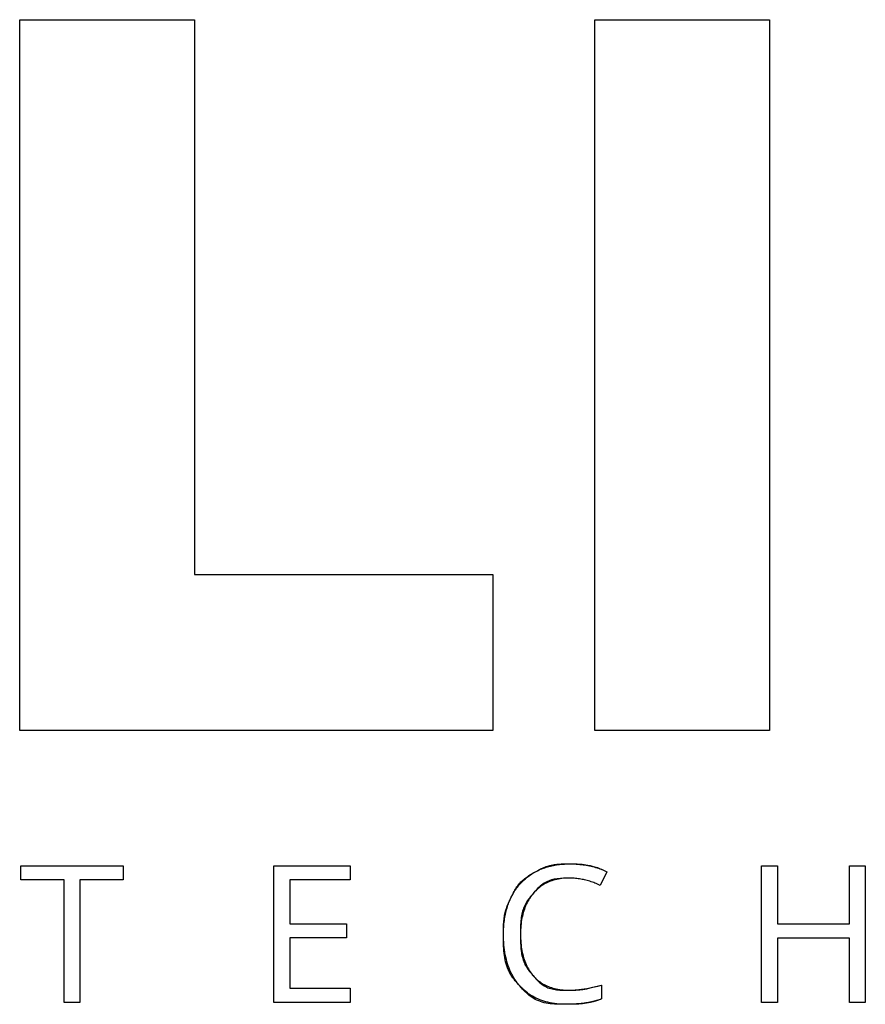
# Model space of a CAD drawing. Extents: x 11 to 421, y 5 to 275.
# Tile 4 of 10: x 227 to 236, y 44 to 55. Entities that reach past the tile are written whole.
import ezdxf

# ---------------------------------------------------------------- set-up
doc = ezdxf.new("R2010")
doc.units = 0
doc.layers.get('0').update_dxf_attribs({"linetype": 'CONTINUOUS'})

msp = doc.modelspace()

# ---------------------------------------------------------------- linework, layer by layer
at = {"color": 7, "linetype": 'CONTINUOUS'}
for p, q in [((226.9513, 47.3204), (226.9513, 54.9225)), ((226.9513, 54.9225), (228.8198, 54.9225)), ((226.9513, 47.3204), (226.9513, 54.9225)), ((226.9513, 54.9225), (228.8198, 54.9225)), ((228.8198, 54.9225), (228.8198, 48.9861)), ((228.8198, 54.9225), (228.8198, 48.9861)), ((233.1014, 54.9225), (234.97, 54.9225)), ((233.1014, 47.3204), (233.1014, 54.9225)), ((233.1014, 54.9225), (234.97, 54.9225)), ((233.1014, 47.3204), (233.1014, 54.9225)), ((234.97, 54.9225), (234.97, 47.3204)), ((234.97, 54.9225), (234.97, 47.3204)), ((228.8198, 48.9861), (232.0123, 48.9861)), ((228.8198, 48.9861), (232.0123, 48.9861)), ((232.0123, 48.9861), (232.0123, 47.3204)), ((232.0123, 48.9861), (232.0123, 47.3204)), ((232.0123, 47.3204), (226.9513, 47.3204)), ((232.0123, 47.3204), (226.9513, 47.3204)), ((234.97, 47.3204), (233.1014, 47.3204)), ((234.97, 47.3204), (233.1014, 47.3204)), ((226.9628, 45.7203), (226.9628, 45.8713)), ((226.9628, 45.8713), (228.0582, 45.8713)), ((226.9628, 45.7203), (226.9628, 45.8713)), ((226.9628, 45.8713), (228.0582, 45.8713)), ((228.0582, 45.8713), (228.0582, 45.7203)), ((228.0582, 45.8713), (228.0582, 45.7203)), ((229.6701, 44.41), (229.6701, 45.8713)), ((229.6701, 45.8713), (230.4847, 45.8713)), ((229.6701, 44.41), (229.6701, 45.8713)), ((229.6701, 45.8713), (230.4847, 45.8713)), ((230.4847, 45.8713), (230.4847, 45.7203)), ((230.4847, 45.8713), (230.4847, 45.7203)), ((234.8838, 44.41), (234.8838, 45.8713)), ((234.8838, 45.8713), (235.0537, 45.8713)), ((234.8838, 44.41), (234.8838, 45.8713)), ((234.8838, 45.8713), (235.0537, 45.8713)), ((235.0537, 45.8713), (235.0537, 45.2496)), ((235.0537, 45.8713), (235.0537, 45.2496)), ((235.8234, 45.2496), (235.8234, 45.8713)), ((235.8234, 45.8713), (235.9933, 45.8713)), ((235.8234, 45.2496), (235.8234, 45.8713)), ((235.8234, 45.8713), (235.9933, 45.8713)), ((235.9933, 45.8713), (235.9933, 44.41)), ((235.9933, 45.8713), (235.9933, 44.41)), ((227.4255, 45.7203), (226.9628, 45.7203)), ((227.4255, 45.7203), (226.9628, 45.7203)), ((227.4255, 44.41), (227.4255, 45.7203)), ((227.4255, 44.41), (227.4255, 45.7203)), ((228.0582, 45.7203), (227.5955, 45.7203)), ((227.5955, 45.7203), (227.5955, 44.41)), ((228.0582, 45.7203), (227.5955, 45.7203)), ((227.5955, 45.7203), (227.5955, 44.41)), ((230.4847, 45.7203), (229.84, 45.7203)), ((229.84, 45.7203), (229.84, 45.2496)), ((230.4847, 45.7203), (229.84, 45.7203)), ((229.84, 45.7203), (229.84, 45.2496)), ((233.23, 45.8083), (233.158, 45.6623)), ((233.23, 45.8083), (233.158, 45.6623)), ((229.84, 45.2496), (230.4457, 45.2496)), ((229.84, 45.2496), (230.4457, 45.2496)), ((230.4457, 45.2496), (230.4457, 45.0996)), ((230.4457, 45.2496), (230.4457, 45.0996)), ((235.0537, 45.2496), (235.8234, 45.2496)), ((235.0537, 45.2496), (235.8234, 45.2496)), ((230.4457, 45.0996), (229.84, 45.0996)), ((229.84, 45.0996), (229.84, 44.5619)), ((230.4457, 45.0996), (229.84, 45.0996)), ((229.84, 45.0996), (229.84, 44.5619)), ((235.8234, 45.0977), (235.0537, 45.0977)), ((235.0537, 45.0977), (235.0537, 44.41)), ((235.8234, 45.0977), (235.0537, 45.0977)), ((235.0537, 45.0977), (235.0537, 44.41)), ((235.8234, 44.41), (235.8234, 45.0977)), ((235.8234, 44.41), (235.8234, 45.0977)), ((229.84, 44.5619), (230.4847, 44.5619)), ((229.84, 44.5619), (230.4847, 44.5619)), ((230.4847, 44.5619), (230.4847, 44.41)), ((230.4847, 44.5619), (230.4847, 44.41)), ((233.1731, 44.5958), (233.1731, 44.447)), ((233.1731, 44.5958), (233.1731, 44.447)), ((227.5955, 44.41), (227.4255, 44.41)), ((227.5955, 44.41), (227.4255, 44.41)), ((230.4847, 44.41), (229.6701, 44.41)), ((230.4847, 44.41), (229.6701, 44.41)), ((235.0537, 44.41), (234.8838, 44.41)), ((235.0537, 44.41), (234.8838, 44.41)), ((235.9933, 44.41), (235.8234, 44.41)), ((235.9933, 44.41), (235.8234, 44.41))]:
    msp.add_line(p, q, dxfattribs=at)
for points in [[(233.1731, 44.447), (233.1401, 44.4351), (233.1099, 44.4253), (233.0821, 44.4172), (233.0564, 44.4107), (233.0326, 44.4055), (233.0104, 44.4016), (232.9894, 44.3985), (232.9695, 44.3962), (232.9503, 44.3945), (232.9316, 44.3931), (232.9132, 44.392), (232.895, 44.3913), (232.8768, 44.3907), (232.8584, 44.3903), (232.8398, 44.3901), (232.8207, 44.39), (232.801, 44.39), (232.7806, 44.39), (232.7594, 44.39), (232.7375, 44.3902), (232.7152, 44.3906), (232.6926, 44.3913), (232.6699, 44.3924), (232.6472, 44.394), (232.6247, 44.3962), (232.6026, 44.3991), (232.581, 44.4027), (232.5601, 44.4072), (232.5398, 44.4126), (232.5201, 44.4187), (232.501, 44.4258), (232.4826, 44.4336), (232.4648, 44.4423), (232.4476, 44.4518), (232.431, 44.4621), (232.4151, 44.4733), (232.3998, 44.4853), (232.385, 44.4979), (232.3706, 44.5111), (232.3565, 44.5249), (232.3428, 44.539), (232.3293, 44.5534), (232.316, 44.568), (232.3028, 44.5828), (232.2895, 44.5975), (232.2764, 44.6124), (232.2634, 44.6274), (232.2506, 44.6426), (232.2382, 44.6581), (232.2261, 44.6739), (232.2146, 44.6903), (232.2036, 44.7072), (232.1933, 44.7247), (232.1837, 44.7429), (232.1749, 44.7618), (232.1668, 44.7814), (232.1595, 44.8017), (232.1529, 44.8227), (232.147, 44.8444), (232.1419, 44.8668), (232.1376, 44.8899), (232.134, 44.9137), (232.1311, 44.9382), (232.1289, 44.9632), (232.1272, 44.9884), (232.1261, 45.0136), (232.1253, 45.0387), (232.1249, 45.0635), (232.1246, 45.0876), (232.1246, 45.111), (232.1246, 45.1334), (232.1246, 45.1547), (232.1246, 45.1749), (232.1248, 45.1943), (232.1251, 45.2128), (232.1256, 45.2306), (232.1262, 45.2478), (232.1272, 45.2645), (232.1284, 45.2808), (232.13, 45.2968), (232.1319, 45.3125), (232.1342, 45.3281), (232.1368, 45.3433), (232.1398, 45.3584), (232.1432, 45.3732), (232.1469, 45.3877), (232.151, 45.4021), (232.1554, 45.4161), (232.1602, 45.43), (232.1654, 45.4436), (232.1708, 45.457), (232.1765, 45.4703), (232.1824, 45.4834), (232.1885, 45.4964), (232.1947, 45.5093), (232.201, 45.5222), (232.2073, 45.535), (232.2137, 45.5478), (232.2201, 45.5606), (232.2266, 45.5733), (232.2331, 45.5859), (232.2398, 45.5984), (232.2467, 45.6107), (232.2537, 45.6228), (232.2611, 45.6346), (232.2687, 45.6461), (232.2766, 45.6574), (232.2848, 45.6682), (232.2934, 45.6788), (232.3022, 45.689), (232.3114, 45.6989), (232.3209, 45.7084), (232.3307, 45.7177), (232.3409, 45.7265), (232.3514, 45.7351), (232.3621, 45.7433), (232.3732, 45.7513), (232.3845, 45.7589), (232.396, 45.7664), (232.4077, 45.7737), (232.4195, 45.7808), (232.4314, 45.7879), (232.4434, 45.7948), (232.4554, 45.8018), (232.4675, 45.8087), (232.4795, 45.8155), (232.4916, 45.8223), (232.5039, 45.8289), (232.5162, 45.8354), (232.5286, 45.8416), (232.5413, 45.8475), (232.5541, 45.8531), (232.5672, 45.8584), (232.5804, 45.8632), (232.594, 45.8677), (232.6078, 45.8718), (232.6218, 45.8755), (232.636, 45.8788), (232.6505, 45.8817), (232.6653, 45.8842), (232.6802, 45.8863), (232.6955, 45.888), (232.7109, 45.8893), (232.7266, 45.8904), (232.7425, 45.8911), (232.7585, 45.8916), (232.7748, 45.892), (232.7912, 45.8921), (232.8078, 45.8922), (232.8245, 45.8922), (232.8413, 45.8922), (232.8583, 45.8922), (232.8755, 45.892), (232.893, 45.8917), (232.9108, 45.8912), (232.9289, 45.8904), (232.9475, 45.8892), (232.9666, 45.8876), (232.9863, 45.8856), (233.0065, 45.883), (233.0277, 45.8796), (233.0501, 45.8752), (233.0741, 45.8693), (233.1001, 45.8617), (233.1283, 45.8521), (233.1591, 45.8402), (233.1929, 45.8257), (233.23, 45.8083)], [(232.4529, 45.8003), (232.4663, 45.8078), (232.4799, 45.815), (232.4936, 45.8219), (232.5076, 45.8284), (232.5218, 45.8346), (232.5361, 45.8405), (232.5507, 45.8461), (232.5655, 45.8514), (232.5804, 45.8563), (232.5956, 45.861), (232.6109, 45.8653), (232.6264, 45.8693), (232.6422, 45.8729), (232.6581, 45.8763), (232.6742, 45.8793), (232.6906, 45.882), (232.7071, 45.8844), (232.7238, 45.8865), (232.7407, 45.8882), (232.7578, 45.8897), (232.7751, 45.8908), (232.7926, 45.8916), (232.8103, 45.8921), (232.8282, 45.8922)], [(232.8282, 45.8922), (232.8473, 45.8921), (232.8661, 45.8917), (232.8848, 45.8909), (232.9032, 45.8899), (232.9215, 45.8886), (232.9395, 45.887), (232.9574, 45.8851), (232.975, 45.8829), (232.9925, 45.8804), (233.0097, 45.8777), (233.0268, 45.8746), (233.0436, 45.8713), (233.0603, 45.8676), (233.0767, 45.8637), (233.0929, 45.8594), (233.109, 45.8549), (233.1248, 45.8501), (233.1404, 45.845), (233.1559, 45.8396), (233.1711, 45.8339), (233.1861, 45.8279), (233.201, 45.8217), (233.2156, 45.8151), (233.23, 45.8083)], [(232.209, 45.5384), (232.2162, 45.5524), (232.2236, 45.5662), (232.2313, 45.5796), (232.2392, 45.5929), (232.2474, 45.6058), (232.2559, 45.6185), (232.2647, 45.6309), (232.2736, 45.643), (232.2829, 45.6549), (232.2924, 45.6665), (232.3022, 45.6778), (232.3122, 45.6888), (232.3225, 45.6996), (232.3331, 45.7101), (232.3439, 45.7204), (232.355, 45.7303), (232.3663, 45.74), (232.3779, 45.7494), (232.3897, 45.7586), (232.4019, 45.7675), (232.4142, 45.7761), (232.4269, 45.7844), (232.4398, 45.7925), (232.4529, 45.8003)], [(232.8262, 45.7403), (232.7773, 45.7394), (232.7347, 45.7368), (232.6977, 45.7326), (232.6656, 45.7271), (232.638, 45.7203), (232.614, 45.7125), (232.5933, 45.7039), (232.575, 45.6946), (232.5586, 45.6847), (232.5436, 45.6745), (232.5296, 45.664), (232.5165, 45.6532), (232.5043, 45.6422), (232.4927, 45.6311), (232.4816, 45.6197), (232.471, 45.6083), (232.4607, 45.5968), (232.4506, 45.5852), (232.4405, 45.5736), (232.4304, 45.562), (232.4205, 45.5503), (232.4107, 45.5385), (232.4011, 45.5265), (232.3918, 45.5143), (232.3828, 45.5018), (232.3742, 45.489), (232.3661, 45.4758), (232.3584, 45.4621), (232.3513, 45.448), (232.3447, 45.4335), (232.3387, 45.4185), (232.3332, 45.403), (232.3283, 45.387), (232.3239, 45.3706), (232.3201, 45.3537), (232.3168, 45.3364), (232.314, 45.3186), (232.3118, 45.3003), (232.3101, 45.2816), (232.3088, 45.2626), (232.3078, 45.2432), (232.3072, 45.2235), (232.3068, 45.2036), (232.3066, 45.1835), (232.3065, 45.1632), (232.3065, 45.1429), (232.3065, 45.1224), (232.3065, 45.102), (232.3067, 45.0816), (232.307, 45.0613), (232.3076, 45.0412), (232.3084, 45.0213), (232.3095, 45.0017), (232.3111, 44.9825), (232.3131, 44.9637), (232.3155, 44.9454), (232.3185, 44.9276), (232.3221, 44.9104), (232.3261, 44.8936), (232.3307, 44.8773), (232.3359, 44.8616), (232.3415, 44.8463), (232.3477, 44.8316), (232.3544, 44.8174), (232.3616, 44.8037), (232.3693, 44.7904), (232.3775, 44.7776), (232.386, 44.7652), (232.3949, 44.7531), (232.4041, 44.7413), (232.4135, 44.7297), (232.423, 44.7182), (232.4327, 44.7069), (232.4424, 44.6956), (232.4521, 44.6843), (232.4619, 44.6731), (232.4718, 44.6621), (232.4818, 44.6512), (232.492, 44.6406), (232.5025, 44.6304), (232.5133, 44.6206), (232.5244, 44.6112), (232.536, 44.6024), (232.5479, 44.5942), (232.5604, 44.5866), (232.5732, 44.5796), (232.5865, 44.5732), (232.6003, 44.5675), (232.6145, 44.5623), (232.6291, 44.5578), (232.6442, 44.5538), (232.6598, 44.5505), (232.6758, 44.5478), (232.6921, 44.5456), (232.7087, 44.544), (232.7254, 44.5428), (232.742, 44.5419), (232.7585, 44.5414), (232.7747, 44.5411), (232.7904, 44.541), (232.8056, 44.5409), (232.8202, 44.5409), (232.834, 44.5409), (232.8474, 44.541), (232.8605, 44.5412), (232.8734, 44.5414), (232.8863, 44.5419), (232.8994, 44.5425), (232.9129, 44.5433), (232.927, 44.5444), (232.9417, 44.5458), (232.9574, 44.5476), (232.9746, 44.5499), (232.9936, 44.553), (233.015, 44.5569), (233.0392, 44.5618), (233.0666, 44.5681), (233.0977, 44.5757), (233.1331, 44.5849), (233.1731, 44.5958)], [(232.8262, 45.7403), (232.8063, 45.74), (232.7868, 45.7392), (232.7676, 45.7378), (232.7487, 45.7359), (232.7303, 45.7334), (232.7121, 45.7303), (232.6943, 45.7267), (232.6769, 45.7225), (232.6598, 45.7178), (232.6431, 45.7125), (232.6267, 45.7066), (232.6107, 45.7002), (232.595, 45.6932), (232.5797, 45.6857), (232.5647, 45.6776), (232.5501, 45.669), (232.5359, 45.6598), (232.522, 45.6501), (232.5084, 45.6398), (232.4952, 45.6289), (232.4823, 45.6175), (232.4698, 45.6055), (232.4577, 45.593), (232.4459, 45.5799)], [(233.158, 45.6623), (233.1442, 45.6687), (233.1304, 45.6748), (233.1166, 45.6806), (233.1027, 45.6862), (233.0889, 45.6914), (233.0751, 45.6964), (233.0613, 45.7012), (233.0474, 45.7056), (233.0336, 45.7098), (233.0198, 45.7138), (233.006, 45.7174), (232.9921, 45.7208), (232.9783, 45.7239), (232.9645, 45.7268), (232.9507, 45.7293), (232.9368, 45.7316), (232.923, 45.7337), (232.9092, 45.7354), (232.8954, 45.7369), (232.8815, 45.7381), (232.8677, 45.7391), (232.8539, 45.7398), (232.84, 45.7402), (232.8262, 45.7403)], [(233.158, 45.6623), (233.1442, 45.6687), (233.1304, 45.6748), (233.1166, 45.6806), (233.1027, 45.6862), (233.0889, 45.6914), (233.0751, 45.6964), (233.0613, 45.7012), (233.0474, 45.7056), (233.0336, 45.7098), (233.0198, 45.7138), (233.006, 45.7174), (232.9921, 45.7208), (232.9783, 45.7239), (232.9645, 45.7268), (232.9507, 45.7293), (232.9368, 45.7316), (232.923, 45.7337), (232.9092, 45.7354), (232.8954, 45.7369), (232.8815, 45.7381), (232.8677, 45.7391), (232.8539, 45.7398), (232.84, 45.7402), (232.8262, 45.7403)], [(232.1246, 45.1426), (232.1247, 45.1613), (232.1252, 45.1799), (232.1259, 45.1982), (232.1269, 45.2163), (232.1282, 45.2343), (232.1298, 45.252), (232.1318, 45.2696), (232.134, 45.287), (232.1364, 45.3041), (232.1392, 45.3211), (232.1423, 45.3379), (232.1457, 45.3545), (232.1493, 45.3709), (232.1533, 45.3871), (232.1576, 45.4031), (232.1621, 45.4189), (232.1669, 45.4345), (232.1721, 45.4499), (232.1775, 45.4652), (232.1832, 45.4802), (232.1892, 45.495), (232.1955, 45.5097), (232.2021, 45.5241), (232.209, 45.5384)], [(232.4459, 45.5799), (232.4345, 45.5663), (232.4236, 45.5523), (232.4132, 45.5379), (232.4033, 45.5231), (232.3939, 45.5079), (232.3849, 45.4923), (232.3764, 45.4762), (232.3684, 45.4598), (232.3609, 45.4429), (232.3539, 45.4257), (232.3474, 45.408), (232.3413, 45.3899), (232.3358, 45.3714), (232.3307, 45.3524), (232.3261, 45.3331), (232.322, 45.3134), (232.3183, 45.2932), (232.3152, 45.2726), (232.3125, 45.2517), (232.3104, 45.2303), (232.3087, 45.2085), (232.3075, 45.1862), (232.3067, 45.1636), (232.3065, 45.1406)], [(232.3, 44.5859), (232.2857, 44.6025), (232.272, 44.6197), (232.2589, 44.6374), (232.2464, 44.6557), (232.2345, 44.6746), (232.2232, 44.6941), (232.2126, 44.7142), (232.2025, 44.7348), (232.1931, 44.756), (232.1843, 44.7777), (232.176, 44.8001), (232.1684, 44.823), (232.1614, 44.8465), (232.155, 44.8705), (232.1492, 44.8952), (232.1441, 44.9204), (232.1395, 44.9461), (232.1355, 44.9725), (232.1322, 44.9994), (232.1294, 45.0269), (232.1273, 45.055), (232.1258, 45.0836), (232.1249, 45.1128), (232.1246, 45.1426)], [(232.3065, 45.1406), (232.3067, 45.1169), (232.3074, 45.0937), (232.3086, 45.0709), (232.3102, 45.0486), (232.3123, 45.0267), (232.3149, 45.0053), (232.3179, 44.9844), (232.3214, 44.9639), (232.3254, 44.9438), (232.3298, 44.9242), (232.3347, 44.9051), (232.3401, 44.8864), (232.3459, 44.8681), (232.3522, 44.8503), (232.359, 44.833), (232.3662, 44.8161), (232.3739, 44.7997), (232.3821, 44.7837), (232.3907, 44.7682), (232.3998, 44.7531), (232.4094, 44.7385), (232.4194, 44.7243), (232.4299, 44.7106), (232.4409, 44.6973)], [(232.4409, 44.6973), (232.4523, 44.6846), (232.4641, 44.6723), (232.4763, 44.6607), (232.4889, 44.6495), (232.5019, 44.6389), (232.5153, 44.6289), (232.5291, 44.6194), (232.5432, 44.6104), (232.5578, 44.602), (232.5728, 44.5941), (232.5882, 44.5868), (232.604, 44.58), (232.6201, 44.5738), (232.6367, 44.5681), (232.6537, 44.5629), (232.671, 44.5583), (232.6888, 44.5542), (232.7069, 44.5507), (232.7255, 44.5477), (232.7444, 44.5453), (232.7638, 44.5434), (232.7835, 44.542), (232.8037, 44.5412), (232.8242, 44.5409)], [(232.7982, 44.39), (232.7716, 44.3903), (232.7455, 44.3914), (232.7198, 44.3931), (232.6947, 44.3954), (232.6701, 44.3985), (232.646, 44.4022), (232.6224, 44.4067), (232.5994, 44.4118), (232.5768, 44.4175), (232.5548, 44.424), (232.5333, 44.4311), (232.5122, 44.439), (232.4917, 44.4475), (232.4717, 44.4567), (232.4523, 44.4665), (232.4333, 44.4771), (232.4148, 44.4883), (232.3969, 44.5002), (232.3795, 44.5128), (232.3625, 44.526), (232.3461, 44.54), (232.3302, 44.5546), (232.3149, 44.5699), (232.3, 44.5859)], [(232.8242, 44.5409), (232.837, 44.541), (232.85, 44.5413), (232.8631, 44.5418), (232.8764, 44.5424), (232.8898, 44.5433), (232.9034, 44.5443), (232.9171, 44.5456), (232.9309, 44.547), (232.9449, 44.5486), (232.9591, 44.5505), (232.9734, 44.5525), (232.9879, 44.5546), (233.0025, 44.557), (233.0172, 44.5596), (233.0322, 44.5624), (233.0472, 44.5653), (233.0624, 44.5685), (233.0778, 44.5718), (233.0933, 44.5753), (233.1089, 44.5791), (233.1247, 44.583), (233.1407, 44.5871), (233.1568, 44.5914), (233.1731, 44.5958)], [(233.1731, 44.447), (233.1603, 44.4423), (233.1472, 44.4379), (233.134, 44.4336), (233.1204, 44.4295), (233.1067, 44.4257), (233.0927, 44.422), (233.0784, 44.4186), (233.0639, 44.4153), (233.0491, 44.4122), (233.0341, 44.4094), (233.0189, 44.4067), (233.0034, 44.4042), (232.9876, 44.402), (232.9717, 44.3999), (232.9554, 44.398), (232.9389, 44.3963), (232.9222, 44.3948), (232.9052, 44.3936), (232.888, 44.3925), (232.8706, 44.3916), (232.8528, 44.3909), (232.8349, 44.3904), (232.8167, 44.3901), (232.7982, 44.39)]]:
    msp.add_lwpolyline(points, dxfattribs=at)

doc.saveas('drawing.dxf')
